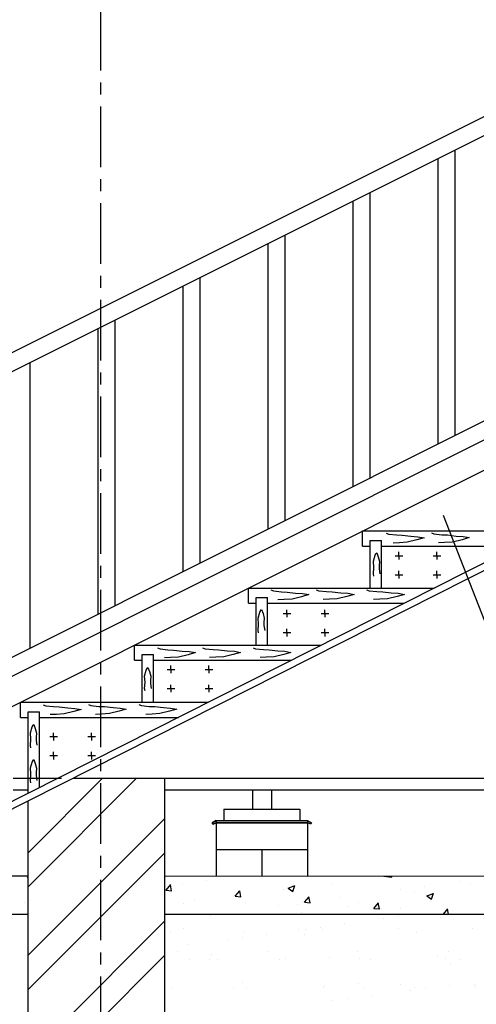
# Model space of a CAD drawing. Header units: millimetres. Extents: x 84778 to 227326, y -44398 to 146312.
# Tile 51 of 67: x 197027 to 199430, y -8789 to -3615. Entities that reach past the tile are written whole.
import ezdxf

# ---------------------------------------------------------------- set-up
doc = ezdxf.new("R2010")
doc.units = ezdxf.units.MM
doc.header["$LTSCALE"] = 10
doc.linetypes.add('CENTER', pattern=[50.8, 31.75, -6.35, 6.35, -6.35])
doc.linetypes.add('DASHED', pattern=[19.05, 12.7, -6.35])
for name, color, linetype in [('Осевая', 7, 'CENTER'), ('Пунктир', 7, 'DASHED'), ('Штриховка', 7, 'DASHED')]:
    doc.layers.add(name, color=color, linetype=linetype)
for name, color, linetype, lineweight in [('Основная', 7, 'Continuous', 30), ('основной', 7, 'Continuous', 30), ('Тонкая', 7, 'Continuous', 25)]:
    doc.layers.add(name, color=color, linetype=linetype, lineweight=lineweight)

msp = doc.modelspace()

# ---------------------------------------------------------------- hatches: boundary and pattern name
at = {"layer": 'Тонкая', "ltscale": 50}
h = msp.add_hatch(color=256, dxfattribs=at)
h.paths.add_polyline_path([(198061.5, -7822.9), (198061.5, -7834.9), (198541.5, -7834.9), (198558.3, -7842.9), (198562.8, -7835.2), (198541.5, -7822.9)])
h.paths.add_polyline_path([(198061.5, -7834.9), (198061.5, -7822.9), (198040.3, -7835.2), (198044.8, -7842.9)])

# ---------------------------------------------------------------- linework, layer by layer
at = {"layer": 'Осевая'}
msp.add_line((197451.6, 13708.5), (197451.6, -15039.6), dxfattribs=at)
at = {"layer": 'Основная', "ltscale": 50}
for p, q in [((197307.9, -7601.4), (198051.6, -7601.4)), ((189451.6, -8113.8), (197071.6, -8114.7)), ((197791.6, -8114.8), (201911.6, -8115.3)), ((189451.6, -8313.8), (197071.6, -8314.7)), ((197791.6, -8314.8), (201911.6, -8315.3))]:
    msp.add_line(p, q, dxfattribs=at)
at = {"layer": 'основной', "ltscale": 50}
for p, q in [((197791.6, -9401.4), (197791.6, -7601.4)), ((197791.6, -7661.4), (198051.6, -7661.4)), ((197071.6, -9401.4), (197071.6, -7720.8))]:
    msp.add_line(p, q, dxfattribs=at)
at = {"layer": 'основной', "ltscale": 1000}
for p, q in [((198051.6, -7601.4), (201911.6, -7601.4)), ((198051.6, -7661.4), (201911.6, -7661.4))]:
    msp.add_line(p, q, dxfattribs=at)
at = {"layer": 'Пунктир', "linetype": 'DASHED', "ltscale": 2}
for p, q in [((196231.6, -7601.4), (197307.9, -7601.4)), ((196231.6, -7661.4), (197071.6, -7661.4))]:
    msp.add_line(p, q, dxfattribs=at)
at = {"layer": 'Пунктир', "linetype": 'DASHED', "ltscale": 1000}
msp.add_line((197307.9, -7601.4), (197321.7, -7601.4), dxfattribs=at)
at = {"layer": 'Тонкая', "ltscale": 50}
for p, q in [((196786.3, -5464.4), (201983.5, -2865.8)), ((196786.3, -5564.4), (201983.5, -2965.8)), ((196786.3, -7064.4), (201983.5, -4465.8)), ((196786.3, -7164.4), (201983.5, -4565.8)), ((196231.6, -7601.4), (201831.6, -4801.4)), ((201911.6, -5235.4), (196773.1, -7831.6)), ((201911.6, -5275.4), (196852.3, -7831.6)), ((198831.6, -6381.4), (198831.6, -6301.4)), ((198831.6, -6301.4), (199801.7, -6301.4)), ((198871.6, -6351.4), (198931.6, -6351.4)), ((198871.6, -6601.4), (198871.6, -6351.4)), ((198931.6, -6601.4), (198931.6, -6351.4)), ((198831.6, -6381.4), (198871.6, -6381.4)), ((198931.6, -6381.4), (199643.4, -6381.4)), ((199022.3, -6431.9), (199022.3, -6411.9)), ((199222.3, -6431.9), (199222.3, -6411.9)), ((199002.3, -6431.9), (199042.3, -6431.9)), ((199022.3, -6431.9), (199022.3, -6451.9)), ((199202.3, -6431.9), (199242.3, -6431.9)), ((199222.3, -6431.9), (199222.3, -6451.9)), ((199022.3, -6531.9), (199022.3, -6511.9)), ((199222.3, -6531.9), (199222.3, -6511.9)), ((199002.3, -6531.9), (199042.3, -6531.9)), ((199022.3, -6531.9), (199022.3, -6551.9)), ((199202.3, -6531.9), (199242.3, -6531.9)), ((199222.3, -6531.9), (199222.3, -6551.9)), ((198231.6, -6681.4), (198231.6, -6601.4)), ((198231.6, -6601.4), (199208, -6601.4)), ((198271.6, -6651.4), (198331.6, -6651.4)), ((198271.6, -6901.4), (198271.6, -6651.4)), ((198331.6, -6901.4), (198331.6, -6651.4)), ((198231.6, -6681.4), (198271.6, -6681.4)), ((198331.6, -6681.4), (199049.6, -6681.4)), ((198433.4, -6735.4), (198433.4, -6715.4)), ((198633.4, -6735.4), (198633.4, -6715.4)), ((198413.4, -6735.4), (198453.4, -6735.4)), ((198433.4, -6735.4), (198433.4, -6755.4)), ((198613.4, -6735.4), (198653.4, -6735.4)), ((198633.4, -6735.4), (198633.4, -6755.4)), ((198433.4, -6835.4), (198433.4, -6815.4)), ((198633.4, -6835.4), (198633.4, -6815.4)), ((198413.4, -6835.4), (198453.4, -6835.4)), ((198433.4, -6835.4), (198433.4, -6855.4)), ((198613.4, -6835.4), (198653.4, -6835.4)), ((198633.4, -6835.4), (198633.4, -6855.4)), ((197631.6, -6981.4), (197631.6, -6901.4)), ((197631.6, -6901.4), (198614.2, -6901.4)), ((197631.6, -6981.4), (197671.6, -6981.4)), ((197671.6, -6951.4), (197731.6, -6951.4)), ((197671.6, -7201.4), (197671.6, -6951.4)), ((197731.6, -7201.4), (197731.6, -6951.4)), ((197731.6, -6981.4), (198455.9, -6981.4)), ((197802.8, -7029.4), (197842.8, -7029.4)), ((197822.8, -7029.4), (197822.8, -7009.4)), ((197822.8, -7029.4), (197822.8, -7049.4)), ((198002.8, -7029.4), (198042.8, -7029.4)), ((198022.8, -7029.4), (198022.8, -7009.4)), ((198022.8, -7029.4), (198022.8, -7049.4)), ((197802.8, -7129.4), (197842.8, -7129.4)), ((197822.8, -7129.4), (197822.8, -7109.4)), ((197822.8, -7129.4), (197822.8, -7149.4)), ((198002.8, -7129.4), (198042.8, -7129.4)), ((198022.8, -7129.4), (198022.8, -7109.4)), ((198022.8, -7129.4), (198022.8, -7149.4)), ((197031.6, -7281.4), (197031.6, -7201.4)), ((197031.6, -7201.4), (198020.4, -7201.4)), ((197031.6, -7281.4), (197071.6, -7281.4)), ((197071.6, -7251.4), (197131.6, -7251.4)), ((197071.6, -7680.8), (197071.6, -7251.4)), ((197131.6, -7650.5), (197131.6, -7251.4)), ((197131.6, -7281.4), (197862.1, -7281.4)), ((197185.9, -7382), (197225.9, -7382)), ((197205.9, -7382), (197205.9, -7362)), ((197205.9, -7382), (197205.9, -7402)), ((197385.9, -7382), (197425.9, -7382)), ((197405.9, -7382), (197405.9, -7362)), ((197405.9, -7382), (197405.9, -7402)), ((197185.9, -7482), (197225.9, -7482)), ((197205.9, -7482), (197205.9, -7462)), ((197205.9, -7482), (197205.9, -7502)), ((197385.9, -7482), (197425.9, -7482)), ((197405.9, -7482), (197405.9, -7462)), ((197405.9, -7482), (197405.9, -7502)), ((198251.5, -7662.9), (198251.5, -7762.9)), ((198351.5, -7662.9), (198351.5, -7762.9)), ((198101.5, -7762.9), (198101.5, -7822.9)), ((198101.5, -7762.9), (198501.5, -7762.9)), ((198501.5, -7762.9), (198501.5, -7822.9)), ((198040.3, -7835.2), (198061.5, -7822.9)), ((198061.5, -7822.9), (198040.3, -7835.2)), ((198044.8, -7842.9), (198040.3, -7835.2)), ((198040.3, -7835.2), (198044.8, -7842.9)), ((198061.5, -7834.9), (198044.8, -7842.9)), ((198044.8, -7842.9), (198061.5, -7834.9)), ((198061.5, -7822.9), (198541.5, -7822.9)), ((198061.5, -7822.9), (198541.5, -7822.9)), ((198061.5, -7822.9), (198061.5, -8114.9)), ((198541.5, -7834.9), (198061.5, -7834.9)), ((198061.5, -7834.9), (198541.5, -7834.9)), ((198541.5, -7822.9), (198562.8, -7835.2)), ((198541.5, -7822.9), (198562.8, -7835.2)), ((198541.5, -7822.9), (198541.5, -8114.9)), ((198558.3, -7842.9), (198541.5, -7834.9)), ((198558.3, -7842.9), (198541.5, -7834.9)), ((198562.8, -7835.2), (198558.3, -7842.9)), ((198562.8, -7835.2), (198558.3, -7842.9)), ((198061.5, -7974.9), (198541.5, -7974.9)), ((198301.5, -7974.9), (198301.5, -8114.9))]:
    msp.add_line(p, q, dxfattribs=at)
at = {"layer": 'Тонкая', "lineweight": -2}
for p, q in [((199228.5, -5843.3), (199228.5, -4343.3)), ((199318, -5798.6), (199318, -4298.6)), ((198870.8, -6022.2), (198870.8, -4522.2)), ((198781.3, -6066.9), (198781.3, -4566.9)), ((198423.5, -6245.8), (198423.5, -4745.8)), ((198334.1, -6290.5), (198334.1, -4790.5)), ((197886.9, -6514.1), (197886.9, -5014.1)), ((197976.3, -6469.4), (197976.3, -4969.4)), ((197529.1, -6693), (197529.1, -5193)), ((197439.7, -6737.7), (197439.7, -5237.7)), ((197081.9, -6916.6), (197081.9, -5416.6))]:
    msp.add_line(p, q, dxfattribs=at)
at = {"layer": 'Тонкая', "ltscale": 1000}
for p, q in [((197071.6, -7992.8), (197463, -7601.4)), ((197071.6, -8172.4), (197642.6, -7601.4)), ((197071.6, -8531.6), (197790.9, -7812.2)), ((197071.6, -8711.2), (197790.4, -7992.4)), ((197071.6, -9070.4), (197789.4, -8352.6)), ((197071.6, -9250.1), (197788.8, -8532.8))]:
    msp.add_line(p, q, dxfattribs=at)
at = {"layer": 'Тонкая', "linetype": 'DASHED', "ltscale": 1000}
for p, q in [((197068.4, -8125.6), (197071.6, -8121.9)), ((198935.7, -8115.2), (198935.7, -8115.2)), ((198942.3, -8115), (198985.9, -8121.7)), ((198985.9, -8121.5), (198985.2, -8115)), ((197067.8, -8125.6), (197071.6, -8125.9)), ((197797.1, -8189.4), (197821.6, -8160.2)), ((197826.4, -8193), (197820.6, -8161.1)), ((197881.9, -8155.4), (197881.9, -8155.4)), ((198009, -8138.7), (198009, -8138.7)), ((198439.3, -8179.1), (198474.8, -8165.4)), ((198464.1, -8195.8), (198474.4, -8165.1)), ((198671.8, -8153.3), (198671.8, -8153.3)), ((199156.2, -8170.4), (199156.2, -8170.4)), ((199348.6, -8145.1), (199348.6, -8145.1)), ((199401, -8152.9), (199401, -8152.9)), ((197796.6, -8189.3), (197826.9, -8192)), ((198154.4, -8221.6), (198154.4, -8221.6)), ((198160.9, -8221.2), (198191.3, -8223.8)), ((198161.5, -8221.3), (198186, -8192.1)), ((198190.8, -8224.9), (198184.9, -8193)), ((198415.2, -8185.8), (198415.2, -8185.8)), ((198438.9, -8178.9), (198464.2, -8195.9)), ((198525.9, -8253.1), (198550.4, -8224)), ((198555.2, -8256.7), (198549.3, -8224.9)), ((199029, -8187.1), (199029, -8187.1)), ((199104.7, -8203.8), (199104.7, -8203.8)), ((199169, -8219.6), (199194.3, -8236.6)), ((199169.3, -8219.7), (199204.9, -8206.1)), ((199194.2, -8236.5), (199204.5, -8205.8)), ((197051.9, -8256.6), (197051.9, -8256.6)), ((197890.5, -8259.7), (197890.5, -8259.7)), ((197946, -8240.4), (197946, -8240.4)), ((198217.2, -8251.8), (198217.2, -8251.8)), ((198388.6, -8271.4), (198388.6, -8271.4)), ((198488.4, -8263.3), (198488.4, -8263.3)), ((198515.8, -8254.7), (198515.8, -8254.7)), ((198525.3, -8253.1), (198555.7, -8255.7)), ((198708.2, -8229.4), (198708.2, -8229.4)), ((198759.5, -8274.7), (198759.5, -8274.7)), ((198808.5, -8254.6), (198808.5, -8254.6)), ((198890.2, -8285), (198914.7, -8255.8)), ((198919.5, -8288.6), (198913.7, -8256.8)), ((199190.3, -8248.6), (199190.3, -8248.6)), ((198067.8, -8313.7), (198067.8, -8313.7)), ((198512.2, -8305.5), (198512.2, -8305.5)), ((198889.7, -8284.9), (198920, -8287.6)), ((198929.5, -8284.3), (198929.5, -8284.3)), ((199030.7, -8286.2), (199030.7, -8286.2)), ((199256.2, -8315), (199279.1, -8287.7)), ((199282.9, -8315), (199278, -8288.7)), ((199301.9, -8297.6), (199301.9, -8297.6))]:
    msp.add_line(p, q, dxfattribs=at)
at = {"layer": 'Тонкая', "color": 7, "linetype": 'Continuous', "lineweight": 0, "ltscale": 1000}
for p, q in [((197791.6, -8314.8), (197791.6, -9389.4)), ((201911.6, -8315.3), (197791.6, -8314.8))]:
    msp.add_line(p, q, dxfattribs=at)
at = {"layer": 'Тонкая', "linetype": 'Continuous', "ltscale": 1000}
for p, q in [((197791.6, -8314.8), (201911.6, -8315.3)), ((197791.6, -9389.4), (197791.6, -8314.8)), ((198029.8, -8320.3), (198029.8, -8320.3)), ((198504.4, -8319.4), (198504.4, -8319.4)), ((198979, -8318.5), (198979, -8318.5)), ((199022.1, -8329), (199022.1, -8329)), ((198735.8, -8366.7), (198735.8, -8366.7)), ((198942.8, -8339.4), (198942.8, -8339.4)), ((197819.1, -8409.1), (197819.1, -8409.1)), ((197886.7, -8390.8), (197886.7, -8390.8)), ((198209, -8411), (198209, -8411)), ((198325.6, -8420.7), (198325.6, -8420.7)), ((198496.5, -8396), (198496.5, -8396)), ((198524.6, -8421.8), (198524.6, -8421.8)), ((198532.6, -8393.5), (198532.6, -8393.5)), ((198611.9, -8383), (198611.9, -8383)), ((198620.6, -8396.2), (198620.6, -8396.2)), ((199019.5, -8391.1), (199019.5, -8391.1)), ((199115.4, -8409.5), (199115.4, -8409.5)), ((199409.3, -8393), (199409.3, -8393)), ((197915.3, -8474.7), (197915.3, -8474.7)), ((198122.3, -8447.5), (198122.3, -8447.5)), ((198201.7, -8437), (198201.7, -8437)), ((197857.2, -8513.6), (197857.2, -8513.6)), ((198038.4, -8529.8), (198038.4, -8529.8)), ((198331.8, -8512.7), (198331.8, -8512.7)), ((198806.4, -8511.8), (198806.4, -8511.8)), ((199225.6, -8534), (199225.6, -8534)), ((199281, -8511), (199281, -8511)), ((197921.5, -8554.5), (197921.5, -8554.5)), ((198025.2, -8552), (198025.2, -8552)), ((198066.5, -8555.5), (198066.5, -8555.5)), ((198396.1, -8553.6), (198396.1, -8553.6)), ((198424.1, -8546.9), (198424.1, -8546.9)), ((198657.2, -8543.3), (198657.2, -8543.3)), ((198813.9, -8548.8), (198813.9, -8548.8)), ((198870.7, -8552.8), (198870.7, -8552.8)), ((199267, -8548.5), (199267, -8548.5)), ((199295.1, -8574.3), (199295.1, -8574.3)), ((199345.3, -8551.9), (199345.3, -8551.9)), ((198199.1, -8677), (198199.1, -8677)), ((198630.2, -8689.8), (198630.2, -8689.8)), ((198808.9, -8682.3), (198808.9, -8682.3)), ((199029.1, -8684.7), (199029.1, -8684.7)), ((199286.5, -8688.8), (199286.5, -8688.8)), ((199418.9, -8686.6), (199418.9, -8686.6)), ((197828.7, -8702.8), (197828.7, -8702.8)), ((198152.8, -8701.9), (198152.8, -8701.9)), ((198218.6, -8704.7), (198218.6, -8704.7)), ((198627.4, -8701), (198627.4, -8701)), ((198837, -8708), (198837, -8708)), ((198876.3, -8742.8), (198876.3, -8742.8)), ((199083.3, -8715.5), (199083.3, -8715.5)), ((199102, -8700.2), (199102, -8700.2)), ((199162.6, -8705.1), (199162.6, -8705.1)), ((199427.7, -8695.7), (199427.7, -8695.7)), ((198673.1, -8769.5), (198673.1, -8769.5)), ((198752.4, -8759.1), (198752.4, -8759.1))]:
    msp.add_line(p, q, dxfattribs=at)
at = {"layer": 'Тонкая', "ltscale": 1000}
msp.add_lwpolyline([(199582, -7049.3), (199256.7, -6220.1)], dxfattribs=at)
at = {"layer": 'Штриховка', "linetype": 'Continuous', "ltscale": 1000}
for p, q in [((199193.2, -6311.8), (199206.8, -6317.3)), ((198955.3, -6313.2), (198969, -6318.7)), ((198969, -6318.7), (199010, -6322.7)), ((199025, -6363.7), (198992.2, -6365.1)), ((199010, -6322.7), (199040, -6324.1)), ((199066, -6361), (199025, -6363.7)), ((199040, -6324.1), (199085.2, -6329.6)), ((199116.6, -6348.7), (199066, -6361)), ((199085.2, -6329.6), (199122.1, -6332.3)), ((199154.9, -6337.8), (199116.6, -6348.7)), ((199122.1, -6332.3), (199154.9, -6337.8)), ((199206.8, -6317.3), (199247.8, -6321.4)), ((199262.9, -6362.4), (199230.1, -6363.7)), ((199247.8, -6321.4), (199277.9, -6322.7)), ((199303.9, -6359.6), (199262.9, -6362.4)), ((199277.9, -6322.7), (199323, -6328.2)), ((199354.5, -6347.3), (199303.9, -6359.6)), ((199323, -6328.2), (199359.9, -6330.9)), ((199392.8, -6336.4), (199354.5, -6347.3)), ((199359.9, -6330.9), (199392.8, -6336.4)), ((198888.1, -6460.8), (198896.9, -6429.5)), ((198890.1, -6493), (198888.1, -6460.8)), ((198896.9, -6429.5), (198901.8, -6420.8)), ((198901.8, -6420.8), (198905.7, -6416.9)), ((198905.7, -6416.9), (198913.5, -6437.4)), ((198913.5, -6437.4), (198920.4, -6461.8)), ((198920.4, -6461.8), (198918.4, -6484.2)), ((198888.1, -6527.2), (198890.1, -6493)), ((198918.4, -6484.2), (198918.4, -6500.8)), ((198918.4, -6500.8), (198922.3, -6526.2)), ((198890.1, -6538.9), (198888.1, -6527.2)), ((198349.1, -6611.4), (198362.8, -6616.9)), ((198362.8, -6616.9), (198403.8, -6621)), ((198403.8, -6621), (198433.9, -6622.4)), ((198433.9, -6622.4), (198479, -6627.8)), ((198587, -6610.1), (198600.7, -6615.5)), ((198600.7, -6615.5), (198641.7, -6619.6)), ((198641.7, -6619.6), (198671.8, -6621)), ((198671.8, -6621), (198716.9, -6626.5)), ((198852.2, -6610.1), (198865.9, -6615.5)), ((198865.9, -6615.5), (198906.9, -6619.6)), ((198906.9, -6619.6), (198937, -6621)), ((198937, -6621), (198982.1, -6626.5)), ((198418.9, -6662), (198386.1, -6663.4)), ((198459.9, -6659.3), (198418.9, -6662)), ((198510.5, -6647), (198459.9, -6659.3)), ((198479, -6627.8), (198515.9, -6630.6)), ((198548.7, -6636), (198510.5, -6647)), ((198515.9, -6630.6), (198548.7, -6636)), ((198656.7, -6660.6), (198623.9, -6662)), ((198697.8, -6657.9), (198656.7, -6660.6)), ((198748.3, -6645.6), (198697.8, -6657.9)), ((198716.9, -6626.5), (198753.8, -6629.2)), ((198786.6, -6634.7), (198748.3, -6645.6)), ((198753.8, -6629.2), (198786.6, -6634.7)), ((198922, -6660.6), (198889.1, -6662)), ((198963, -6657.9), (198922, -6660.6)), ((199013.6, -6645.6), (198963, -6657.9)), ((198982.1, -6626.5), (199019, -6629.2)), ((199051.8, -6634.7), (199013.6, -6645.6)), ((199019, -6629.2), (199051.8, -6634.7)), ((198290.8, -6727.8), (198295.7, -6719)), ((198295.7, -6719), (198299.6, -6715.1)), ((198299.6, -6715.1), (198307.4, -6735.6)), ((198282, -6759.1), (198290.8, -6727.8)), ((198283.9, -6791.3), (198282, -6759.1)), ((198307.4, -6735.6), (198314.2, -6760)), ((198314.2, -6760), (198312.3, -6782.5)), ((198282, -6825.5), (198283.9, -6791.3)), ((198283.9, -6837.2), (198282, -6825.5)), ((198312.3, -6782.5), (198312.3, -6799.1)), ((198312.3, -6799.1), (198316.2, -6824.5)), ((197751.8, -6916.3), (197765.5, -6921.8)), ((197765.5, -6921.8), (197806.5, -6925.9)), ((197806.5, -6925.9), (197836.6, -6927.2)), ((197836.6, -6927.2), (197881.7, -6932.7)), ((197881.7, -6932.7), (197918.6, -6935.4)), ((197989.7, -6914.9), (198003.4, -6920.4)), ((198003.4, -6920.4), (198044.4, -6924.5)), ((198044.4, -6924.5), (198074.4, -6925.9)), ((198074.4, -6925.9), (198119.6, -6931.3)), ((198119.6, -6931.3), (198156.5, -6934.1)), ((198254.9, -6914.9), (198268.6, -6920.4)), ((198268.6, -6920.4), (198309.6, -6924.5)), ((198309.6, -6924.5), (198339.7, -6925.9)), ((198339.7, -6925.9), (198384.8, -6931.3)), ((198384.8, -6931.3), (198421.7, -6934.1)), ((197821.5, -6966.8), (197788.7, -6968.2)), ((197862.5, -6964.1), (197821.5, -6966.8)), ((197913.1, -6951.8), (197862.5, -6964.1)), ((197951.4, -6940.9), (197913.1, -6951.8)), ((197918.6, -6935.4), (197951.4, -6940.9)), ((198059.4, -6965.5), (198026.6, -6966.8)), ((198100.4, -6962.7), (198059.4, -6965.5)), ((198151, -6950.5), (198100.4, -6962.7)), ((198189.3, -6939.5), (198151, -6950.5)), ((198156.5, -6934.1), (198189.3, -6939.5)), ((198324.6, -6965.5), (198291.8, -6966.8)), ((198365.6, -6962.7), (198324.6, -6965.5)), ((198416.2, -6950.5), (198365.6, -6962.7)), ((198454.5, -6939.5), (198416.2, -6950.5)), ((198421.7, -6934.1), (198454.5, -6939.5)), ((197684.6, -7063.9), (197693.4, -7032.7)), ((197693.4, -7032.7), (197698.3, -7023.9)), ((197698.3, -7023.9), (197702.2, -7020)), ((197702.2, -7020), (197710.1, -7040.5)), ((197686.6, -7096.1), (197684.6, -7063.9)), ((197710.1, -7040.5), (197716.9, -7064.9)), ((197716.9, -7064.9), (197714.9, -7087.3)), ((197714.9, -7087.3), (197714.9, -7104)), ((197684.6, -7130.3), (197686.6, -7096.1)), ((197686.6, -7142), (197684.6, -7130.3)), ((197714.9, -7104), (197718.9, -7129.3)), ((197150.9, -7215.1), (197164.5, -7220.6)), ((197164.5, -7220.6), (197205.5, -7224.7)), ((197205.5, -7224.7), (197235.6, -7226)), ((197235.6, -7226), (197280.7, -7231.5)), ((197280.7, -7231.5), (197317.6, -7234.2)), ((197350.5, -7239.7), (197312.2, -7250.6)), ((197317.6, -7234.2), (197350.5, -7239.7)), ((197388.7, -7213.7), (197402.4, -7219.2)), ((197402.4, -7219.2), (197443.4, -7223.3)), ((197443.4, -7223.3), (197473.5, -7224.7)), ((197473.5, -7224.7), (197518.6, -7230.1)), ((197518.6, -7230.1), (197555.5, -7232.9)), ((197588.3, -7238.3), (197550, -7249.3)), ((197555.5, -7232.9), (197588.3, -7238.3)), ((197653.9, -7213.7), (197667.6, -7219.2)), ((197667.6, -7219.2), (197708.6, -7223.3)), ((197708.6, -7223.3), (197738.7, -7224.7)), ((197738.7, -7224.7), (197783.8, -7230.1)), ((197783.8, -7230.1), (197820.7, -7232.9)), ((197853.5, -7238.3), (197815.3, -7249.3)), ((197820.7, -7232.9), (197853.5, -7238.3)), ((197220.6, -7265.6), (197187.8, -7267)), ((197261.6, -7262.9), (197220.6, -7265.6)), ((197312.2, -7250.6), (197261.6, -7262.9)), ((197458.5, -7264.3), (197425.6, -7265.6)), ((197499.5, -7261.5), (197458.5, -7264.3)), ((197550, -7249.3), (197499.5, -7261.5)), ((197723.7, -7264.3), (197690.9, -7265.6)), ((197764.7, -7261.5), (197723.7, -7264.3)), ((197815.3, -7249.3), (197764.7, -7261.5)), ((197083.7, -7362.7), (197092.5, -7331.5)), ((197092.5, -7331.5), (197097.4, -7322.7)), ((197097.4, -7322.7), (197101.3, -7318.8)), ((197101.3, -7318.8), (197109.1, -7339.3)), ((197109.1, -7339.3), (197115.9, -7363.7)), ((197085.7, -7394.9), (197083.7, -7362.7)), ((197083.7, -7429.1), (197085.7, -7394.9)), ((197115.9, -7363.7), (197114, -7386.1)), ((197114, -7386.1), (197114, -7402.8)), ((197085.7, -7440.8), (197083.7, -7429.1)), ((197114, -7402.8), (197117.9, -7428.1)), ((197083.7, -7547.3), (197092.5, -7516)), ((197085.7, -7579.5), (197083.7, -7547.3)), ((197092.5, -7516), (197097.4, -7507.2)), ((197097.4, -7507.2), (197101.3, -7503.3)), ((197101.3, -7503.3), (197109.1, -7523.8)), ((197109.1, -7523.8), (197115.9, -7548.3)), ((197115.9, -7548.3), (197114, -7570.7)), ((197083.7, -7613.7), (197085.7, -7579.5)), ((197114, -7570.7), (197114, -7587.3)), ((197114, -7587.3), (197117.9, -7612.7)), ((197085.7, -7625.4), (197083.7, -7613.7))]:
    msp.add_line(p, q, dxfattribs=at)

doc.saveas('drawing.dxf')
